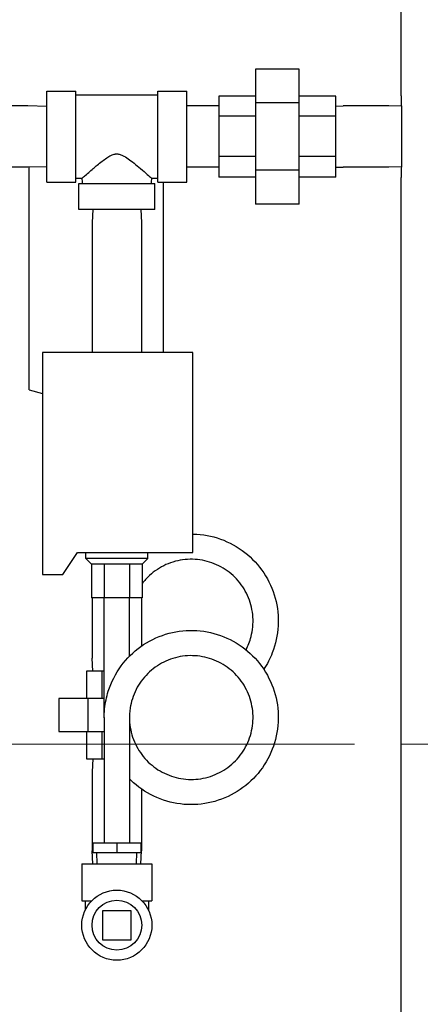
# Model space of a CAD drawing. Extents: x 1 to 669, y 0 to 417.
# Tile 186 of 256: x 293 to 302, y 229 to 250. Entities that reach past the tile are written whole.
import ezdxf

# ---------------------------------------------------------------- set-up
doc = ezdxf.new("R2010")
doc.units = 0
doc.header["$LTSCALE"] = 12
doc.header["$MEASUREMENT"] = 0
doc.linetypes.add('PS', pattern=[1.25, 0.625, -0.125, 0.125, -0.125, 0.125, -0.125])
doc.layers.get('0').update_dxf_attribs({"linetype": 'CONTINUOUS'})
doc.layers.add('D', color=2, linetype='CONTINUOUS')
doc.layers.add('Q', color=4, linetype='CONTINUOUS')
doc.layers.add('PS', color=6, linetype='PS', lineweight=13)
doc.styles.get("Standard").update_dxf_attribs({"font": 'SIMPLEX.SHX', "width": 0.875})
doc.dimstyles.get("Standard").update_dxf_attribs({"dimscale": 28, "dimtxt": 0.125, "dimasz": 0.125, "dimexe": 0.04375, "dimexo": 0.0625, "dimgap": 0.04375, "dimtad": 0, "dimtih": 1, "dimtoh": 1, "dimdec": 4, "dimzin": 12, "dimdsep": 46, "dimlunit": 5, "dimtxsty": 'Standard', "dimcen": 0, "dimclrd": 256, "dimclre": 256, "dimclrt": 256, "dimadec": 1, "dimazin": 3, "dimtfac": 0.875, "dimtdec": 4, "dimtofl": 0, "dimtmove": 0, "dimatfit": 2, "dimfxl": 1, "dimtolj": 1, "dimtzin": 12, "dimlwd": 13, "dimlwe": 13, "dimarcsym": 0})
doc.dimstyles.new('STANDARD$0', dxfattribs={"dimscale": 32, "dimtxt": 0.09375, "dimasz": 0.0625, "dimexe": 0.03125, "dimexo": 0.03125, "dimgap": 0.03125, "dimtad": 1, "dimtih": 1, "dimtoh": 1, "dimdec": 4, "dimzin": 12, "dimdsep": 46, "dimlunit": 5, "dimtxsty": 'Standard', "dimcen": -0.03125, "dimclrd": 256, "dimclre": 256, "dimclrt": 256, "dimadec": 0, "dimazin": 0, "dimtfac": 0.875, "dimtdec": 4, "dimtofl": 0, "dimtmove": 0, "dimatfit": 3, "dimfxl": 1, "dimtolj": 1, "dimtzin": 12, "dimlwd": 13, "dimlwe": 13, "dimarcsym": 0})

# ---------------------------------------------------------------- blocks, each defined once
blk = doc.blocks.new('*D130')
at = {"layer": 'D', "lineweight": 13, "transparency": 16777216}
for p, q in [((300.533, 234.592), (272.763, 234.592)), ((273.763, 232.592), (273.763, 229.592)), ((273.763, 221.592), (273.763, 224.592)), ((292.772, 219.592), (272.763, 219.592))]:
    blk.add_line(p, q, dxfattribs=at)
at = {"layer": 'D', "transparency": 16777216}
for points in [[(273.429, 232.592), (274.096, 232.592), (273.763, 234.592)], [(273.429, 221.592), (274.096, 221.592), (273.763, 219.592)]]:
    blk.add_solid(points, dxfattribs=at)
at = {"layer": 'D', "transparency": 16777216, "insert": (273.763, 227.092), "char_height": 3, "attachment_point": 5}
blk.add_mtext('\\A1;15', dxfattribs=at)

msp = doc.modelspace()

# ---------------------------------------------------------------- linework, layer by layer
for p, q in [((301.53341, 248.46326), (301.53341, 260.58826)), ((301.53341, 220.46326), (301.53341, 246.71326))]:
    msp.add_line(p, q)
for points, knots in [([(301.53341, 248.46326), (301.53341, 248.46326), (301.53355, 248.458), (301.53413, 248.43586), (301.53457, 248.41897), (301.53567, 248.37432), (301.53633, 248.34652), (301.53775, 248.28227), (301.53851, 248.24582), (301.53998, 248.16813), (301.54073, 248.12425), (301.54216, 248.02868), (301.54282, 247.97701), (301.54392, 247.86922), (301.54436, 247.81302), (301.54494, 247.70001), (301.54508, 247.64319), (301.54508, 247.58826)], [3.34891497, 3.34891497, 3.34891497, 3.34891497, 3.76752934, 3.76752934, 4.18614371, 4.18614371, 4.60475807, 4.60475807, 5.02337244, 5.02337244, 5.44198682, 5.44198682, 5.86060119, 5.86060119, 6.27921557, 6.27921557, 6.69782994, 6.69782994, 6.69782994, 6.69782994]), ([(301.54508, 247.58826), (301.54508, 247.53332), (301.54494, 247.47651), (301.54436, 247.3635), (301.54392, 247.3073), (301.54282, 247.19951), (301.54216, 247.14783), (301.54073, 247.05227), (301.53998, 247.00838), (301.53851, 246.9307), (301.53775, 246.89424), (301.53633, 246.82999), (301.53567, 246.80219), (301.53457, 246.75754), (301.53413, 246.74066), (301.53355, 246.71851), (301.53341, 246.71326), (301.53341, 246.71326)], [-6.69782994, -6.69782994, -6.69782994, -6.69782994, -6.27921557, -6.27921557, -5.86060119, -5.86060119, -5.44198682, -5.44198682, -5.02337244, -5.02337244, -4.60475807, -4.60475807, -4.18614371, -4.18614371, -3.76752934, -3.76752934, -3.34891497, -3.34891497, -3.34891497, -3.34891497])]:
    msp.add_open_spline(points, degree=3, knots=knots)
at = {"layer": 'PS'}
msp.add_line((301.53341, 234.59205), (367.15841, 234.59205), dxfattribs=at)
at = {"layer": 'Q'}
for p, q in [((299.35216, 249.03163), (298.41466, 249.03163)), ((298.41466, 249.03163), (298.41466, 248.30995)), ((299.35216, 248.30995), (299.35216, 249.03163)), ((293.94591, 246.61326), (293.94591, 248.56326)), ((293.94591, 248.56326), (294.56591, 248.56326)), ((294.56591, 246.61326), (294.56591, 248.56326)), ((296.32591, 246.61326), (296.32591, 248.56326)), ((296.32591, 248.56326), (296.94591, 248.56326)), ((296.94591, 246.61326), (296.94591, 248.56326)), ((294.56591, 248.47826), (296.32591, 248.47826)), ((298.41466, 248.45427), (297.63341, 248.45427)), ((297.63341, 248.45427), (297.63341, 248.02505)), ((300.13341, 248.45427), (299.35216, 248.45427)), ((300.13341, 248.02505), (300.13341, 248.45427)), ((293.53703, 248.24576), (292.05479, 248.24576)), ((293.94591, 248.23298), (293.53703, 248.24576)), ((297.62453, 248.24576), (296.94591, 248.24576)), ((297.63341, 248.24548), (297.62453, 248.24576)), ((299.35216, 248.30995), (298.41466, 248.30995)), ((298.41466, 248.30995), (298.41466, 246.86657)), ((299.35216, 246.86657), (299.35216, 248.30995)), ((300.13341, 248.24079), (300.29229, 248.24576)), ((301.27453, 248.24576), (300.29229, 248.24576)), ((301.53865, 248.2375), (301.27453, 248.24576)), ((298.41466, 248.02505), (297.63341, 248.02505)), ((297.63341, 248.02505), (297.63341, 247.15904)), ((300.13341, 248.02505), (299.35216, 248.02505)), ((300.13341, 247.15904), (300.13341, 248.02505)), ((298.41466, 247.15904), (297.63341, 247.15904)), ((297.63341, 247.15904), (297.63341, 246.72224)), ((300.13341, 247.15904), (299.35216, 247.15904)), ((300.13341, 246.72224), (300.13341, 247.15904)), ((293.53703, 246.93076), (292.05479, 246.93076)), ((293.94591, 246.94353), (293.53703, 246.93076)), ((293.57091, 244.92105), (293.57091, 246.93182)), ((297.62453, 246.93076), (296.94591, 246.93076)), ((297.63341, 246.93103), (297.62453, 246.93076)), ((298.41466, 246.86657), (298.41466, 246.14488)), ((299.35216, 246.86657), (298.41466, 246.86657)), ((299.35216, 246.14488), (299.35216, 246.86657)), ((300.13341, 246.93572), (300.29229, 246.93076)), ((301.27453, 246.93076), (300.29229, 246.93076)), ((301.53865, 246.93901), (301.27453, 246.93076)), ((294.56591, 246.69826), (294.70371, 246.69826)), ((296.18816, 246.69826), (296.32591, 246.69826)), ((298.41466, 246.72224), (297.63341, 246.72224)), ((300.13341, 246.72224), (299.35216, 246.72224)), ((293.94591, 246.61326), (294.56591, 246.61326)), ((294.63091, 246.58826), (296.26091, 246.58826)), ((294.63091, 246.02826), (294.63091, 246.58826)), ((296.26091, 246.02826), (296.26091, 246.58826)), ((296.32591, 246.61326), (296.94591, 246.61326)), ((296.44591, 242.97304), (296.44591, 246.61326)), ((296.26091, 246.02826), (294.63091, 246.02826)), ((294.92959, 246.02826), (294.92091, 245.75044)), ((295.96223, 246.02826), (295.97091, 245.75044)), ((299.35216, 246.14488), (298.41466, 246.14488)), ((294.92091, 245.75044), (294.92091, 242.97304)), ((295.97091, 245.75044), (295.97091, 242.97304)), ((293.57091, 242.17105), (293.57091, 244.92105)), ((297.07091, 242.97304), (293.85216, 242.97304)), ((293.85216, 242.97304), (293.85216, 238.22304)), ((297.07091, 238.68874), (297.07091, 242.97304)), ((293.57091, 242.17105), (293.85216, 242.09292)), ((294.28826, 238.22304), (294.60091, 238.68874)), ((294.60091, 238.68874), (297.07091, 238.68874)), ((294.77991, 238.56374), (294.77991, 238.68874)), ((296.11191, 238.56374), (296.11191, 238.68874)), ((296.11191, 238.56374), (294.77991, 238.56374)), ((294.90466, 238.43874), (294.77991, 238.56374)), ((294.90466, 238.43874), (294.90466, 237.72314)), ((295.17528, 238.43874), (294.90466, 238.43874)), ((295.17528, 238.43874), (295.17528, 237.72314)), ((295.71653, 238.43874), (295.17528, 238.43874)), ((295.71653, 238.43874), (295.71653, 237.72314)), ((295.98716, 238.43874), (295.71653, 238.43874)), ((295.98716, 238.43874), (296.11191, 238.56374)), ((295.98716, 238.43874), (295.98716, 237.72314)), ((293.85216, 238.22304), (294.28826, 238.22304)), ((295.17528, 237.72314), (294.90466, 237.72314)), ((294.92091, 237.72314), (294.92091, 236.43108)), ((295.71653, 237.72314), (295.17528, 237.72314)), ((295.17591, 235.16849), (295.17591, 237.72314)), ((295.71591, 236.47241), (295.71591, 237.72314)), ((295.98716, 237.72314), (295.71653, 237.72314)), ((295.97091, 237.72314), (295.97091, 236.6876)), ((294.92959, 236.15326), (294.92091, 236.43108)), ((295.12115, 236.15326), (294.79639, 236.15326)), ((294.79639, 236.15326), (294.79639, 235.56732)), ((295.12115, 236.15326), (295.12115, 235.56732)), ((295.17591, 236.15326), (295.12115, 236.15326)), ((294.82345, 235.56732), (294.201, 235.56732)), ((294.201, 235.56732), (294.201, 234.86419)), ((294.82345, 235.56732), (294.82345, 234.86419)), ((295.17591, 235.56732), (294.82345, 235.56732)), ((295.17591, 235.16064), (295.17591, 232.47314)), ((295.71591, 235.16064), (295.71591, 232.47314)), ((294.201, 234.86419), (294.82345, 234.86419)), ((294.79639, 234.86419), (294.79639, 234.27826)), ((294.82345, 234.86419), (295.17591, 234.86419)), ((295.12115, 234.86419), (295.12115, 234.27826)), ((294.79639, 234.27826), (295.12115, 234.27826)), ((294.92959, 234.27826), (294.92091, 234.00044)), ((295.12115, 234.27826), (295.17591, 234.27826)), ((294.92091, 234.00044), (294.92091, 232.30608)), ((295.97091, 233.63383), (295.97091, 232.30608)), ((294.93415, 232.47314), (294.93404, 232.47314)), ((294.93404, 232.47314), (294.93404, 232.27629)), ((294.93415, 232.47314), (294.93415, 232.27629)), ((295.44602, 232.47314), (294.93415, 232.47314)), ((295.44602, 232.47314), (295.44602, 232.27629)), ((295.95777, 232.47314), (295.44602, 232.47314)), ((295.95777, 232.47314), (295.95777, 232.27629)), ((294.92959, 232.02826), (294.92091, 232.30608)), ((294.93404, 232.27629), (294.93415, 232.27629)), ((294.93415, 232.27629), (295.44602, 232.27629)), ((295.02782, 232.02826), (295.02007, 232.27629)), ((295.44602, 232.27629), (295.95777, 232.27629)), ((295.86399, 232.02826), (295.87175, 232.27629)), ((295.96223, 232.02826), (295.97091, 232.30608)), ((294.69591, 232.02826), (295.44591, 232.02826)), ((294.69591, 232.02826), (294.69591, 231.24226)), ((295.44591, 232.02826), (296.19591, 232.02826)), ((296.19591, 232.02826), (296.19591, 231.24226)), ((294.69591, 231.24226), (294.90932, 231.24226)), ((294.77091, 231.24226), (294.77091, 231.04517)), ((295.98249, 231.24226), (296.19591, 231.24226)), ((296.12091, 231.24226), (296.12091, 231.04517)), ((295.13591, 231.02826), (295.13591, 230.40826)), ((295.75591, 231.02826), (295.13591, 231.02826)), ((295.75591, 230.40826), (295.75591, 231.02826)), ((295.13591, 230.40826), (295.75591, 230.40826))]:
    msp.add_line(p, q, dxfattribs=at)
for radius in [0.75, 0.53179]:
    msp.add_circle((295.44591, 230.71826), radius, dxfattribs=at)
for points, knots in [([(294.70371, 246.69826), (294.70371, 246.69827), (294.70376, 246.69832), (294.70386, 246.69841), (294.7042, 246.69874), (294.70514, 246.69962), (294.70954, 246.70361), (294.71409, 246.70767), (294.72843, 246.72036), (294.73879, 246.72951), (294.77528, 246.76174), (294.80664, 246.78952), (294.90489, 246.87554), (294.97381, 246.93407), (295.09331, 247.0325), (295.16481, 247.08937), (295.25705, 247.15118), (295.28781, 247.17025), (295.35319, 247.20139), (295.3819, 247.21047), (295.41482, 247.21585), (295.4219, 247.21671), (295.43334, 247.21752), (295.43755, 247.21771), (295.44556, 247.21783), (295.44933, 247.2178), (295.45795, 247.2175), (295.4628, 247.21718), (295.47802, 247.21567), (295.48841, 247.21396), (295.52249, 247.2061), (295.54592, 247.19731), (295.60865, 247.16784), (295.64902, 247.14208), (295.76404, 247.0617), (295.86127, 246.98244), (296.00644, 246.85837), (296.05594, 246.81509), (296.14197, 246.7395), (296.16405, 246.71964), (296.1799, 246.70555), (296.18356, 246.70231), (296.1871, 246.69919), (296.18792, 246.69847), (296.18814, 246.69827), (296.18816, 246.69826), (296.18816, 246.69826)], [14.26644274, 14.26644274, 14.26644274, 14.26644274, 14.30499208, 14.30499208, 14.30499208, 14.44131267, 14.44131267, 14.66082685, 14.66082685, 14.91465988, 14.91465988, 15.3661977, 15.3661977, 16.076336, 16.076336, 17.02453217, 17.02453217, 17.43199844, 17.43199844, 17.83535429, 17.83535429, 17.94117804, 17.94117804, 17.99966035, 17.99966035, 18.04896051, 18.04896051, 18.10876451, 18.10876451, 18.23102441, 18.23102441, 18.50196404, 18.50196404, 18.97982826, 18.97982826, 19.97070283, 19.97070283, 20.53883217, 20.53883217, 21.18306535, 21.18306535, 21.46078659, 21.46078659, 21.62698152, 21.62698152, 21.65220795, 21.65220795, 21.65220795, 21.65220795]), ([(297.07091, 239.08654), (297.07499, 239.08647), (297.07908, 239.08639), (297.28092, 239.08172), (297.48043, 239.04494), (297.85266, 238.91165), (298.03027, 238.81424), (298.34286, 238.57048), (298.48129, 238.42072), (298.70154, 238.09002), (298.78567, 237.90461), (298.88964, 237.52252), (298.91149, 237.32118), (298.89019, 236.92622), (298.84716, 236.72777), (298.72712, 236.42068), (298.66527, 236.30233), (298.592, 236.192)], [2.95136406, 2.95136406, 2.95136406, 2.95136406, 2.96363175, 2.96363175, 3.55777208, 3.55777208, 4.15120482, 4.15120482, 4.74844303, 4.74844303, 5.34463341, 5.34463341, 5.9378277, 5.9378277, 6.53268677, 6.53268677, 6.92819964, 6.92819964, 6.92819964, 6.92819964]), ([(298.21252, 236.60923), (298.25938, 236.69865), (298.29587, 236.79394), (298.35623, 237.02714), (298.36993, 237.17052), (298.35115, 237.45109), (298.31877, 237.59172), (298.21252, 237.85331), (298.13667, 237.97722), (297.95297, 238.19161), (297.8428, 238.28486), (297.60178, 238.42968), (297.4682, 238.48354), (297.19339, 238.54557), (297.04877, 238.55425), (296.7676, 238.52639), (296.62758, 238.48899), (296.37047, 238.37378), (296.24993, 238.29493), (296.08851, 238.14711), (296.03502, 238.08859), (295.98716, 238.02586)], [3.51393481, 3.51393481, 3.51393481, 3.51393481, 3.8159546, 3.8159546, 4.23833476, 4.23833476, 4.66157975, 4.66157975, 5.08742736, 5.08742736, 5.51061289, 5.51061289, 5.93302517, 5.93302517, 6.35783853, 6.35783853, 6.78269272, 6.78269272, 7.20509326, 7.20509326, 7.44090508, 7.44090508, 7.44090508, 7.44090508]), ([(295.17589, 235.16064), (295.17589, 235.16538), (295.17591, 235.17013), (295.17606, 235.18911), (295.17633, 235.20335), (295.1781, 235.26029), (295.1809, 235.30298), (295.19803, 235.47366), (295.22432, 235.60116), (295.32398, 235.91625), (295.41784, 236.1008), (295.65404, 236.42239), (295.79791, 236.56468), (296.12014, 236.79377), (296.30222, 236.88362), (296.68172, 237.00071), (296.8841, 237.02841), (297.28092, 237.01922), (297.48043, 236.98244), (297.85266, 236.84915), (298.03027, 236.75174), (298.34286, 236.50798), (298.48129, 236.35822), (298.70154, 236.02752), (298.78567, 235.84211), (298.88964, 235.46002), (298.91149, 235.25868), (298.89019, 234.86372), (298.84716, 234.66527), (298.70257, 234.29536), (298.59826, 234.11972), (298.34407, 233.81489), (298.1911, 233.68166), (297.85509, 233.4733), (297.66829, 233.39493), (297.2829, 233.302), (297.07951, 233.28689), (296.68361, 233.32038), (296.48614, 233.36995), (296.1224, 233.52642), (295.95122, 233.63464), (295.77347, 233.79237), (295.74425, 233.82007), (295.71591, 233.84874)], [0, 0, 0, 0, 0.01425331, 0.01425331, 0.0570158, 0.0570158, 0.18537128, 0.18537128, 0.5722618, 0.5722618, 1.17801177, 1.17801177, 1.77074533, 1.77074533, 2.36556168, 2.36556168, 2.96363175, 2.96363175, 3.55777208, 3.55777208, 4.15120482, 4.15120482, 4.74844303, 4.74844303, 5.34463341, 5.34463341, 5.9378277, 5.9378277, 6.53268677, 6.53268677, 7.13078349, 7.13078349, 7.72486021, 7.72486021, 8.31833434, 8.31833434, 8.91560597, 8.91560597, 9.51173801, 9.51173801, 10.1049467, 10.1049467, 10.2255321, 10.2255321, 10.2255321, 10.2255321]), ([(295.71591, 235.16064), (295.71591, 235.0195), (295.73922, 234.87665), (295.82818, 234.60858), (295.89548, 234.48018), (296.06442, 234.25474), (296.1678, 234.15453), (296.39862, 233.994), (296.52868, 233.93146), (296.79934, 233.85107), (296.94347, 233.83293), (297.22562, 233.84251), (297.36726, 233.8703), (297.63089, 233.96809), (297.75637, 234.03878), (297.97646, 234.21467), (298.07358, 234.32221), (298.22741, 234.5592), (298.28564, 234.69191), (298.35623, 234.96464), (298.36993, 235.10802), (298.35115, 235.38859), (298.31877, 235.52922), (298.21252, 235.79081), (298.13667, 235.91472), (297.95297, 236.12911), (297.8428, 236.22236), (297.60178, 236.36718), (297.4682, 236.42104), (297.19339, 236.48307), (297.04877, 236.49175), (296.7676, 236.46389), (296.62758, 236.42649), (296.37047, 236.31128), (296.24993, 236.23243), (296.04255, 236.04253), (295.95295, 235.92943), (295.81503, 235.6831), (295.76565, 235.54648), (295.73154, 235.36692), (295.72573, 235.32608), (295.71987, 235.26444), (295.71839, 235.24373), (295.7169, 235.21262), (295.71653, 235.20223), (295.71616, 235.18664), (295.71606, 235.18144), (295.71597, 235.17322), (295.71594, 235.17021), (295.71592, 235.16606), (295.71592, 235.16492), (295.71591, 235.16292), (295.71591, 235.16205), (295.71591, 235.16107), (295.71591, 235.16096), (295.71591, 235.1608), (295.71591, 235.16074), (295.71591, 235.16068), (295.71591, 235.16066), (295.71591, 235.16065)], [0, 0, 0, 0, 0.42443128, 0.42443128, 0.84938013, 0.84938013, 1.27160435, 1.27160435, 1.69486856, 1.69486856, 2.12068936, 2.12068936, 2.54387336, 2.54387336, 2.96627646, 2.96627646, 3.39114141, 3.39114141, 3.8159546, 3.8159546, 4.23833476, 4.23833476, 4.66157975, 4.66157975, 5.08742736, 5.08742736, 5.51061289, 5.51061289, 5.93302517, 5.93302517, 6.35783853, 6.35783853, 6.78269272, 6.78269272, 7.20509326, 7.20509326, 7.62828432, 7.62828432, 8.05410005, 8.05410005, 8.17790704, 8.17790704, 8.24030138, 8.24030138, 8.27156162, 8.27156162, 8.28719973, 8.28719973, 8.29627625, 8.29627625, 8.29967993, 8.29967993, 8.30229859, 8.30229859, 8.30262593, 8.30262593, 8.30278959, 8.30278959, 8.30283051, 8.30283051, 8.30283051, 8.30283051])]:
    msp.add_open_spline(points, degree=3, knots=knots, dxfattribs=at)
for points in [[(294.71096, 246.58826), (294.70894, 246.62495), (294.70653, 246.66162), (294.70371, 246.69826)], [(296.18816, 246.69826), (296.18534, 246.66162), (296.18293, 246.62495), (296.18091, 246.58826)], [(295.17591, 235.15282), (295.1759, 235.15543), (295.17589, 235.15803), (295.17589, 235.16064)], [(295.71591, 235.16065), (295.71591, 235.16065), (295.71591, 235.16064), (295.71591, 235.16064)]]:
    msp.add_open_spline(points, degree=3, dxfattribs=at)

# ---------------------------------------------------------------- dimensions: what is measured, and where the dimension line sits
at = {"layer": 'D'}
dim = msp.add_linear_dim(base=(273.7626, 234.59205), p1=(293.77199, 219.59205), p2=(301.53341, 234.59205), angle=90, dimstyle='STANDARD$0', override={"dimarcsym": 1}, dxfattribs=at)
dim.commit()
dim.dimension.update_dxf_attribs({"geometry": '*D130', "text_midpoint": (273.7626, 227.09205)})

# ---------------------------------------------------------------- leaders
at = {"layer": 'D', "annotation_type": 0, "has_hookline": 1, "hookline_direction": 1, "text_width": 33.25}
msp.add_leader([(309.49528, 234.20714), (288.4602, 291.3394), (284.9602, 291.3394)], dimstyle='Standard', override={"dimgap": 0.04375, "dimtad": 0, "dimarcsym": 1}, dxfattribs=at)

doc.saveas('drawing.dxf')
